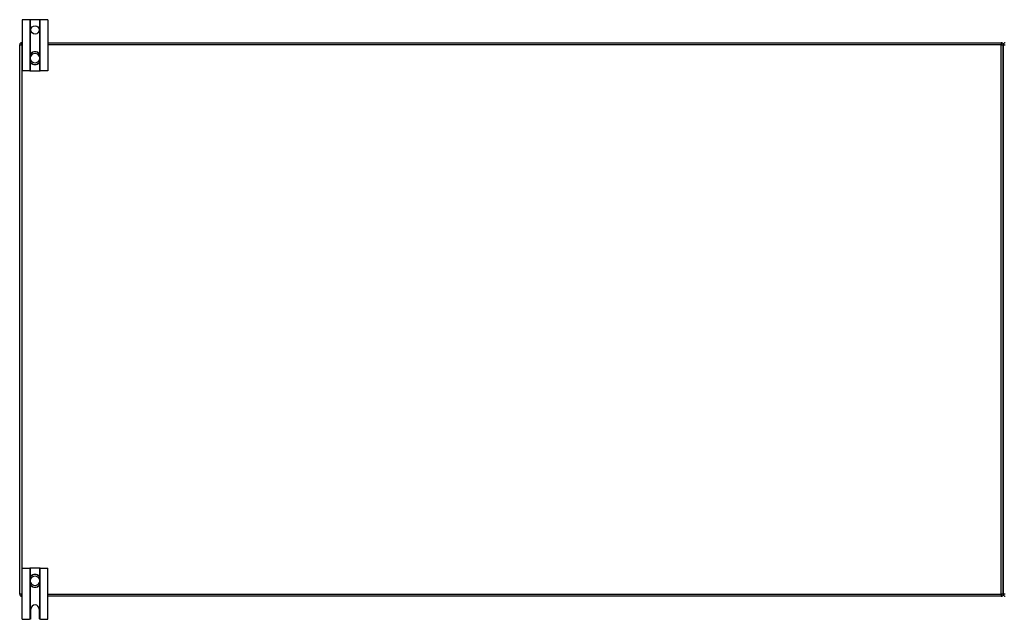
# Model space of a CAD drawing. Header units: inches. Extents: x 20 to 506, y 54 to 235.
# Tile 4 of 22: x 20 to 68, y 127 to 156. Entities that reach past the tile are written whole.
import ezdxf

# ---------------------------------------------------------------- set-up
doc = ezdxf.new("R2010")
doc.units = ezdxf.units.IN
doc.header["$MEASUREMENT"] = 0
doc.layers.add('Visible Edges(ANSI)', color=7, linetype='Continuous', lineweight=25)
doc.layers.add('Visible Tangent Edges(ANSI)', color=7, linetype='Continuous', lineweight=25)

msp = doc.modelspace()

# ---------------------------------------------------------------- linework, layer by layer
at = {"layer": 'Visible Edges(ANSI)'}
for p, q in [((20.749, 156.497), (20.375, 156.497)), ((20.375, 156.497), (20.375, 153.997)), ((20.779, 156.497), (20.749, 156.497)), ((21.222, 156.497), (20.779, 156.497)), ((21.252, 156.497), (21.222, 156.497)), ((21.625, 156.497), (21.252, 156.497)), ((21.625, 156.497), (21.625, 153.997)), ((20.25, 128.471), (20.25, 155.273)), ((20.349, 155.372), (20.375, 155.372)), ((21.625, 155.372), (68.151, 155.372)), ((68.25, 128.471), (68.25, 155.273)), ((68.25, 155.273), (68.25, 128.471)), ((20.764, 154.733), (20.764, 154.694)), ((21.237, 154.694), (21.237, 154.733)), ((20.764, 154.694), (20.764, 154.549)), ((20.764, 154.549), (20.764, 154.51)), ((21.237, 154.549), (21.237, 154.694)), ((21.237, 154.51), (21.237, 154.549)), ((20.749, 153.997), (20.375, 153.997)), ((20.749, 153.997), (20.779, 153.997)), ((20.779, 153.997), (21.222, 153.997)), ((21.222, 153.997), (21.252, 153.997)), ((21.625, 153.997), (21.252, 153.997)), ((20.375, 129.747), (20.749, 129.747)), ((20.375, 127.247), (20.375, 129.747)), ((20.779, 129.747), (20.749, 129.747)), ((21.222, 129.747), (20.779, 129.747)), ((21.252, 129.747), (21.222, 129.747)), ((21.252, 129.747), (21.625, 129.747)), ((21.625, 127.247), (21.625, 129.747)), ((20.764, 129.233), (20.764, 129.194)), ((20.764, 129.194), (20.764, 129.049)), ((20.764, 129.049), (20.764, 129.01)), ((21.237, 129.194), (21.237, 129.233)), ((21.237, 129.049), (21.237, 129.194)), ((21.237, 129.01), (21.237, 129.049)), ((20.375, 128.372), (20.349, 128.372)), ((68.151, 128.372), (21.625, 128.372)), ((20.797, 127.309), (20.797, 127.747)), ((21.203, 127.747), (21.203, 127.309)), ((20.375, 127.247), (20.735, 127.247)), ((21.265, 127.247), (21.625, 127.247))]:
    msp.add_line(p, q, dxfattribs=at)
at = {"layer": 'Visible Edges(ANSI)', "flags": 128}
for points in [[(20.895, 154.919), (20.886, 154.915), (20.877, 154.911), (20.868, 154.906), (20.859, 154.901), (20.85, 154.896), (20.842, 154.89), (20.834, 154.883), (20.827, 154.877), (20.82, 154.87), (20.813, 154.862), (20.806, 154.855), (20.8, 154.847), (20.795, 154.838), (20.79, 154.829), (20.785, 154.821), (20.781, 154.812), (20.777, 154.802), (20.774, 154.793), (20.771, 154.783), (20.768, 154.773), (20.767, 154.763), (20.765, 154.753), (20.764, 154.743), (20.764, 154.733)], [(21.237, 154.733), (21.236, 154.743), (21.236, 154.753), (21.234, 154.763), (21.233, 154.773), (21.23, 154.783), (21.227, 154.793), (21.224, 154.802), (21.22, 154.812), (21.216, 154.821), (21.211, 154.829), (21.206, 154.838), (21.201, 154.847), (21.195, 154.855), (21.188, 154.862), (21.181, 154.87), (21.174, 154.877), (21.167, 154.883), (21.159, 154.89), (21.151, 154.896), (21.142, 154.901), (21.133, 154.906), (21.124, 154.911), (21.115, 154.915), (21.105, 154.919)], [(20.764, 154.51), (20.764, 154.5), (20.765, 154.49), (20.767, 154.48), (20.768, 154.47), (20.771, 154.46), (20.773, 154.451), (20.777, 154.441), (20.781, 154.432), (20.785, 154.423), (20.789, 154.414), (20.795, 154.405), (20.8, 154.397), (20.806, 154.389), (20.813, 154.381), (20.819, 154.374), (20.827, 154.367), (20.834, 154.36), (20.842, 154.353), (20.85, 154.348), (20.859, 154.342), (20.868, 154.337), (20.877, 154.332), (20.886, 154.328), (20.895, 154.325)], [(21.105, 154.325), (21.115, 154.328), (21.124, 154.332), (21.133, 154.337), (21.142, 154.342), (21.151, 154.348), (21.159, 154.353), (21.167, 154.36), (21.174, 154.367), (21.182, 154.374), (21.188, 154.381), (21.195, 154.389), (21.201, 154.397), (21.206, 154.405), (21.211, 154.414), (21.216, 154.423), (21.22, 154.432), (21.224, 154.441), (21.227, 154.451), (21.23, 154.46), (21.233, 154.47), (21.234, 154.48), (21.236, 154.49), (21.236, 154.5), (21.237, 154.51)], [(20.895, 129.419), (20.886, 129.415), (20.877, 129.411), (20.868, 129.406), (20.859, 129.401), (20.85, 129.396), (20.842, 129.39), (20.834, 129.383), (20.827, 129.377), (20.819, 129.37), (20.813, 129.362), (20.806, 129.354), (20.8, 129.346), (20.795, 129.338), (20.789, 129.329), (20.785, 129.32), (20.781, 129.311), (20.777, 129.302), (20.773, 129.293), (20.771, 129.283), (20.768, 129.273), (20.767, 129.263), (20.765, 129.253), (20.764, 129.243), (20.764, 129.233)], [(21.237, 129.233), (21.236, 129.243), (21.236, 129.253), (21.234, 129.263), (21.233, 129.273), (21.23, 129.283), (21.227, 129.292), (21.224, 129.302), (21.22, 129.311), (21.216, 129.32), (21.211, 129.329), (21.206, 129.338), (21.201, 129.346), (21.195, 129.354), (21.188, 129.362), (21.182, 129.37), (21.174, 129.377), (21.167, 129.383), (21.159, 129.39), (21.151, 129.396), (21.142, 129.401), (21.133, 129.406), (21.124, 129.411), (21.115, 129.415), (21.105, 129.419)], [(20.764, 129.01), (20.764, 129), (20.765, 128.99), (20.767, 128.98), (20.768, 128.97), (20.771, 128.96), (20.774, 128.95), (20.777, 128.941), (20.781, 128.932), (20.785, 128.923), (20.79, 128.914), (20.795, 128.905), (20.8, 128.897), (20.806, 128.889), (20.813, 128.881), (20.82, 128.873), (20.827, 128.866), (20.834, 128.86), (20.842, 128.853), (20.85, 128.847), (20.859, 128.842), (20.868, 128.837), (20.877, 128.832), (20.886, 128.828), (20.895, 128.825)], [(21.105, 128.825), (21.115, 128.828), (21.124, 128.832), (21.133, 128.837), (21.142, 128.842), (21.151, 128.847), (21.159, 128.853), (21.167, 128.86), (21.174, 128.866), (21.181, 128.873), (21.188, 128.881), (21.195, 128.889), (21.201, 128.897), (21.206, 128.905), (21.211, 128.914), (21.216, 128.923), (21.22, 128.932), (21.224, 128.941), (21.227, 128.95), (21.23, 128.96), (21.233, 128.97), (21.234, 128.98), (21.236, 128.99), (21.236, 129), (21.237, 129.01)], [(20.749, 127.248), (20.748, 127.248), (20.748, 127.248), (20.748, 127.248), (20.747, 127.248), (20.747, 127.248), (20.746, 127.248), (20.746, 127.247), (20.746, 127.247), (20.745, 127.247), (20.745, 127.247), (20.744, 127.247), (20.744, 127.247), (20.743, 127.247), (20.742, 127.247), (20.742, 127.247), (20.741, 127.247), (20.741, 127.247), (20.74, 127.247), (20.739, 127.247), (20.738, 127.247), (20.738, 127.247), (20.737, 127.247), (20.736, 127.247), (20.735, 127.247)], [(20.779, 127.265), (20.778, 127.263), (20.776, 127.262), (20.775, 127.261), (20.773, 127.259), (20.772, 127.258), (20.77, 127.257), (20.768, 127.256), (20.767, 127.255), (20.765, 127.254), (20.763, 127.253), (20.762, 127.252), (20.76, 127.252), (20.759, 127.251), (20.757, 127.251), (20.756, 127.25), (20.755, 127.25), (20.754, 127.249), (20.753, 127.249), (20.752, 127.249), (20.751, 127.248), (20.75, 127.248), (20.749, 127.248), (20.749, 127.248), (20.749, 127.248)], [(21.252, 127.248), (21.252, 127.248), (21.252, 127.248), (21.251, 127.248), (21.25, 127.248), (21.249, 127.249), (21.248, 127.249), (21.247, 127.249), (21.246, 127.25), (21.245, 127.25), (21.244, 127.251), (21.242, 127.251), (21.241, 127.252), (21.239, 127.252), (21.237, 127.253), (21.236, 127.254), (21.234, 127.255), (21.233, 127.256), (21.231, 127.257), (21.229, 127.258), (21.228, 127.259), (21.226, 127.261), (21.225, 127.262), (21.223, 127.263), (21.222, 127.265)], [(21.265, 127.247), (21.265, 127.247), (21.264, 127.247), (21.263, 127.247), (21.262, 127.247), (21.262, 127.247), (21.261, 127.247), (21.26, 127.247), (21.26, 127.247), (21.259, 127.247), (21.259, 127.247), (21.258, 127.247), (21.257, 127.247), (21.257, 127.247), (21.256, 127.247), (21.256, 127.247), (21.255, 127.247), (21.255, 127.247), (21.254, 127.248), (21.254, 127.248), (21.254, 127.248), (21.253, 127.248), (21.253, 127.248), (21.253, 127.248), (21.252, 127.248)]]:
    msp.add_lwpolyline(points, dxfattribs=at)
at = {"layer": 'Visible Edges(ANSI)'}
msp.add_circle((21, 155.997), 0.203, dxfattribs=at)
for centre, radius, start, end in [((20.349, 155.273), 0.099, 90, 180), ((68.151, 155.273), 0.099, 0, 90), ((68.349, 155.273), 0.099, 90, 180), ((21, 154.622), 0.315, 70.5288, 109.4712), ((21, 154.622), 0.315, 250.5288, 289.4712), ((21, 129.122), 0.315, 70.5288, 109.4712), ((21, 129.122), 0.315, 250.5288, 289.4712), ((20.349, 128.471), 0.099, 180, 270), ((68.151, 128.471), 0.099, 270, 0), ((68.349, 128.471), 0.099, 180, 270), ((21, 127.747), 0.203, 0, 180), ((20.735, 127.309), 0.062, 314.9335, 0), ((21.265, 127.309), 0.062, 180, 225.0665)]:
    msp.add_arc(centre, radius, start, end, dxfattribs=at)
at = {"layer": 'Visible Tangent Edges(ANSI)'}
for p, q in [((20.749, 156.497), (20.749, 153.997)), ((20.779, 154.808), (20.779, 156.497)), ((21.222, 156.497), (21.222, 154.808)), ((21.252, 153.997), (21.252, 156.497)), ((20.25, 155.273), (20.349, 155.273)), ((20.349, 155.273), (20.349, 155.372)), ((20.349, 155.273), (20.349, 128.471)), ((20.375, 155.273), (20.349, 155.273)), ((68.151, 155.273), (21.625, 155.273)), ((68.151, 155.372), (68.151, 155.273)), ((68.151, 155.273), (68.25, 155.273)), ((68.151, 128.471), (68.151, 155.273)), ((68.25, 155.273), (68.349, 155.273)), ((20.897, 154.913), (20.895, 154.919)), ((21.103, 154.913), (21.105, 154.919)), ((20.764, 154.694), (20.784, 154.694)), ((20.764, 154.549), (20.784, 154.549)), ((20.779, 153.997), (20.779, 154.435)), ((20.784, 154.549), (20.784, 154.694)), ((20.895, 154.325), (20.897, 154.33)), ((21.105, 154.325), (21.103, 154.33)), ((21.237, 154.694), (21.217, 154.694)), ((21.217, 154.694), (21.217, 154.549)), ((21.237, 154.549), (21.217, 154.549)), ((21.222, 154.435), (21.222, 153.997)), ((20.749, 129.747), (20.749, 127.248)), ((20.779, 129.308), (20.779, 129.747)), ((21.222, 129.747), (21.222, 129.308)), ((21.252, 127.248), (21.252, 129.747)), ((20.895, 129.419), (20.897, 129.413)), ((21.105, 129.419), (21.103, 129.413)), ((20.764, 129.194), (20.784, 129.194)), ((20.764, 129.049), (20.784, 129.049)), ((20.779, 127.265), (20.779, 128.935)), ((20.784, 129.049), (20.784, 129.194)), ((20.897, 128.83), (20.895, 128.825)), ((21.103, 128.83), (21.105, 128.825)), ((21.237, 129.194), (21.217, 129.194)), ((21.217, 129.194), (21.217, 129.049)), ((21.237, 129.049), (21.217, 129.049)), ((21.222, 128.935), (21.222, 127.265)), ((20.349, 128.471), (20.25, 128.471)), ((20.349, 128.471), (20.375, 128.471)), ((20.349, 128.372), (20.349, 128.471)), ((21.625, 128.471), (68.151, 128.471)), ((68.151, 128.471), (68.151, 128.372)), ((68.25, 128.471), (68.151, 128.471)), ((68.349, 128.471), (68.25, 128.471))]:
    msp.add_line(p, q, dxfattribs=at)
at = {"layer": 'Visible Tangent Edges(ANSI)', "flags": 128}
for points in [[(20.781, 154.734), (20.781, 154.744), (20.781, 154.754), (20.781, 154.763), (20.782, 154.773), (20.784, 154.782), (20.786, 154.792), (20.789, 154.801), (20.792, 154.81), (20.796, 154.818), (20.8, 154.827), (20.804, 154.835), (20.809, 154.844), (20.815, 154.851), (20.82, 154.859), (20.827, 154.866), (20.833, 154.873), (20.84, 154.879), (20.847, 154.885), (20.855, 154.891), (20.863, 154.896), (20.871, 154.901), (20.88, 154.906), (20.889, 154.91), (20.897, 154.913)], [(20.784, 154.694), (20.784, 154.696), (20.784, 154.697), (20.784, 154.699), (20.783, 154.701), (20.783, 154.702), (20.783, 154.704), (20.783, 154.706), (20.783, 154.707), (20.783, 154.709), (20.783, 154.711), (20.783, 154.712), (20.783, 154.714), (20.782, 154.716), (20.782, 154.717), (20.782, 154.719), (20.782, 154.721), (20.782, 154.722), (20.782, 154.724), (20.782, 154.726), (20.782, 154.728), (20.782, 154.729), (20.781, 154.731), (20.781, 154.733), (20.781, 154.734)], [(21.103, 154.913), (21.112, 154.91), (21.121, 154.906), (21.13, 154.901), (21.138, 154.896), (21.146, 154.891), (21.153, 154.885), (21.161, 154.879), (21.168, 154.873), (21.174, 154.866), (21.18, 154.859), (21.186, 154.851), (21.192, 154.844), (21.197, 154.835), (21.201, 154.827), (21.205, 154.818), (21.209, 154.81), (21.212, 154.801), (21.215, 154.792), (21.217, 154.782), (21.218, 154.773), (21.22, 154.763), (21.22, 154.754), (21.22, 154.744), (21.22, 154.734)], [(21.22, 154.734), (21.22, 154.733), (21.22, 154.731), (21.219, 154.729), (21.219, 154.728), (21.219, 154.726), (21.219, 154.724), (21.219, 154.722), (21.219, 154.721), (21.219, 154.719), (21.219, 154.717), (21.218, 154.716), (21.218, 154.714), (21.218, 154.712), (21.218, 154.711), (21.218, 154.709), (21.218, 154.707), (21.218, 154.706), (21.218, 154.704), (21.218, 154.702), (21.217, 154.701), (21.217, 154.699), (21.217, 154.697), (21.217, 154.696), (21.217, 154.694)], [(20.781, 154.509), (20.781, 154.51), (20.781, 154.512), (20.782, 154.514), (20.782, 154.516), (20.782, 154.517), (20.782, 154.519), (20.782, 154.521), (20.782, 154.522), (20.782, 154.524), (20.782, 154.526), (20.782, 154.527), (20.783, 154.529), (20.783, 154.531), (20.783, 154.532), (20.783, 154.534), (20.783, 154.536), (20.783, 154.537), (20.783, 154.539), (20.783, 154.541), (20.783, 154.542), (20.784, 154.544), (20.784, 154.546), (20.784, 154.547), (20.784, 154.549)], [(20.897, 154.33), (20.888, 154.334), (20.88, 154.338), (20.871, 154.342), (20.863, 154.347), (20.855, 154.352), (20.847, 154.358), (20.84, 154.364), (20.833, 154.37), (20.826, 154.377), (20.82, 154.384), (20.814, 154.392), (20.809, 154.4), (20.804, 154.408), (20.8, 154.416), (20.795, 154.425), (20.792, 154.434), (20.789, 154.443), (20.786, 154.452), (20.784, 154.461), (20.782, 154.471), (20.781, 154.48), (20.781, 154.49), (20.781, 154.499), (20.781, 154.509)], [(21.22, 154.509), (21.22, 154.499), (21.22, 154.49), (21.22, 154.48), (21.218, 154.47), (21.217, 154.461), (21.215, 154.452), (21.212, 154.443), (21.209, 154.434), (21.205, 154.425), (21.201, 154.416), (21.197, 154.408), (21.192, 154.4), (21.187, 154.392), (21.181, 154.384), (21.174, 154.377), (21.168, 154.37), (21.161, 154.364), (21.154, 154.358), (21.146, 154.352), (21.138, 154.347), (21.13, 154.342), (21.121, 154.338), (21.112, 154.334), (21.103, 154.33)], [(21.217, 154.549), (21.217, 154.547), (21.217, 154.546), (21.217, 154.544), (21.217, 154.542), (21.218, 154.541), (21.218, 154.539), (21.218, 154.537), (21.218, 154.536), (21.218, 154.534), (21.218, 154.532), (21.218, 154.531), (21.218, 154.529), (21.218, 154.527), (21.219, 154.526), (21.219, 154.524), (21.219, 154.522), (21.219, 154.521), (21.219, 154.519), (21.219, 154.517), (21.219, 154.516), (21.219, 154.514), (21.22, 154.512), (21.22, 154.51), (21.22, 154.509)], [(20.781, 129.234), (20.781, 129.244), (20.781, 129.254), (20.781, 129.263), (20.782, 129.273), (20.784, 129.282), (20.786, 129.291), (20.789, 129.3), (20.792, 129.309), (20.795, 129.318), (20.8, 129.327), (20.804, 129.335), (20.809, 129.343), (20.814, 129.351), (20.82, 129.359), (20.826, 129.366), (20.833, 129.373), (20.84, 129.379), (20.847, 129.385), (20.855, 129.391), (20.863, 129.396), (20.871, 129.401), (20.88, 129.406), (20.888, 129.41), (20.897, 129.413)], [(21.103, 129.413), (21.112, 129.41), (21.121, 129.406), (21.13, 129.401), (21.138, 129.396), (21.146, 129.391), (21.154, 129.385), (21.161, 129.379), (21.168, 129.373), (21.174, 129.366), (21.181, 129.359), (21.186, 129.351), (21.192, 129.343), (21.197, 129.335), (21.201, 129.327), (21.205, 129.318), (21.209, 129.309), (21.212, 129.3), (21.215, 129.291), (21.217, 129.282), (21.218, 129.273), (21.22, 129.263), (21.22, 129.254), (21.22, 129.244), (21.22, 129.234)], [(20.784, 129.194), (20.784, 129.196), (20.784, 129.197), (20.784, 129.199), (20.783, 129.201), (20.783, 129.202), (20.783, 129.204), (20.783, 129.206), (20.783, 129.207), (20.783, 129.209), (20.783, 129.211), (20.783, 129.212), (20.783, 129.214), (20.782, 129.216), (20.782, 129.217), (20.782, 129.219), (20.782, 129.221), (20.782, 129.222), (20.782, 129.224), (20.782, 129.226), (20.782, 129.228), (20.782, 129.229), (20.781, 129.231), (20.781, 129.233), (20.781, 129.234)], [(20.781, 129.009), (20.781, 129.01), (20.781, 129.012), (20.782, 129.014), (20.782, 129.016), (20.782, 129.017), (20.782, 129.019), (20.782, 129.021), (20.782, 129.022), (20.782, 129.024), (20.782, 129.026), (20.782, 129.027), (20.783, 129.029), (20.783, 129.031), (20.783, 129.032), (20.783, 129.034), (20.783, 129.036), (20.783, 129.037), (20.783, 129.039), (20.783, 129.041), (20.783, 129.042), (20.784, 129.044), (20.784, 129.046), (20.784, 129.047), (20.784, 129.049)], [(20.897, 128.83), (20.889, 128.834), (20.88, 128.837), (20.871, 128.842), (20.863, 128.847), (20.855, 128.852), (20.847, 128.858), (20.84, 128.864), (20.833, 128.87), (20.827, 128.877), (20.82, 128.884), (20.815, 128.892), (20.809, 128.9), (20.804, 128.908), (20.8, 128.916), (20.796, 128.925), (20.792, 128.933), (20.789, 128.942), (20.786, 128.952), (20.784, 128.961), (20.782, 128.97), (20.781, 128.98), (20.781, 128.99), (20.781, 128.999), (20.781, 129.009)], [(21.22, 129.009), (21.22, 128.999), (21.22, 128.99), (21.22, 128.98), (21.218, 128.97), (21.217, 128.961), (21.215, 128.952), (21.212, 128.942), (21.209, 128.933), (21.205, 128.925), (21.201, 128.916), (21.197, 128.908), (21.192, 128.9), (21.186, 128.892), (21.18, 128.884), (21.174, 128.877), (21.168, 128.87), (21.161, 128.864), (21.153, 128.858), (21.146, 128.852), (21.138, 128.847), (21.13, 128.842), (21.121, 128.837), (21.112, 128.834), (21.103, 128.83)], [(21.22, 129.234), (21.22, 129.233), (21.22, 129.231), (21.219, 129.229), (21.219, 129.228), (21.219, 129.226), (21.219, 129.224), (21.219, 129.222), (21.219, 129.221), (21.219, 129.219), (21.219, 129.217), (21.218, 129.216), (21.218, 129.214), (21.218, 129.212), (21.218, 129.211), (21.218, 129.209), (21.218, 129.207), (21.218, 129.206), (21.218, 129.204), (21.218, 129.202), (21.217, 129.201), (21.217, 129.199), (21.217, 129.197), (21.217, 129.196), (21.217, 129.194)], [(21.217, 129.049), (21.217, 129.047), (21.217, 129.046), (21.217, 129.044), (21.217, 129.042), (21.218, 129.041), (21.218, 129.039), (21.218, 129.037), (21.218, 129.036), (21.218, 129.034), (21.218, 129.032), (21.218, 129.031), (21.218, 129.029), (21.218, 129.027), (21.219, 129.026), (21.219, 129.024), (21.219, 129.022), (21.219, 129.021), (21.219, 129.019), (21.219, 129.017), (21.219, 129.016), (21.219, 129.014), (21.22, 129.012), (21.22, 129.01), (21.22, 129.009)]]:
    msp.add_lwpolyline(points, dxfattribs=at)
at = {"layer": 'Visible Tangent Edges(ANSI)'}
for centre, radius, start, end in [((21, 154.622), 0.228, 18.5086, 161.4914), ((21, 154.622), 0.309, 70.5288, 109.4712), ((21, 154.622), 0.228, 198.5086, 341.4914), ((21, 154.622), 0.309, 250.5288, 289.4712), ((21, 129.122), 0.228, 18.5086, 161.4914), ((21, 129.122), 0.309, 70.5288, 109.4712), ((21, 129.122), 0.228, 198.5086, 341.4914), ((21, 129.122), 0.309, 250.5288, 289.4712)]:
    msp.add_arc(centre, radius, start, end, dxfattribs=at)
for centre, major_axis, start_param, end_param in [((20.784, 154.733), (-0.0197, 0), 4.854218, 6.283185), ((21.217, 154.733), (0.0197, 0), 0, 1.428968), ((20.784, 154.51), (-0.0197, 0), 0, 1.428968), ((21.217, 154.51), (0.0197, 0), 4.854218, 6.283185), ((20.784, 129.233), (-0.0197, 0), 4.854218, 6.283185), ((20.784, 129.01), (-0.0197, 0), 0, 1.428968), ((21.217, 129.233), (0.0197, 0), 0, 1.428968), ((21.217, 129.01), (0.0197, 0), 4.854218, 6.283185)]:
    msp.add_ellipse(centre, major_axis=major_axis, ratio=0.07343, start_param=start_param, end_param=end_param, dxfattribs=at)

doc.saveas('drawing.dxf')
